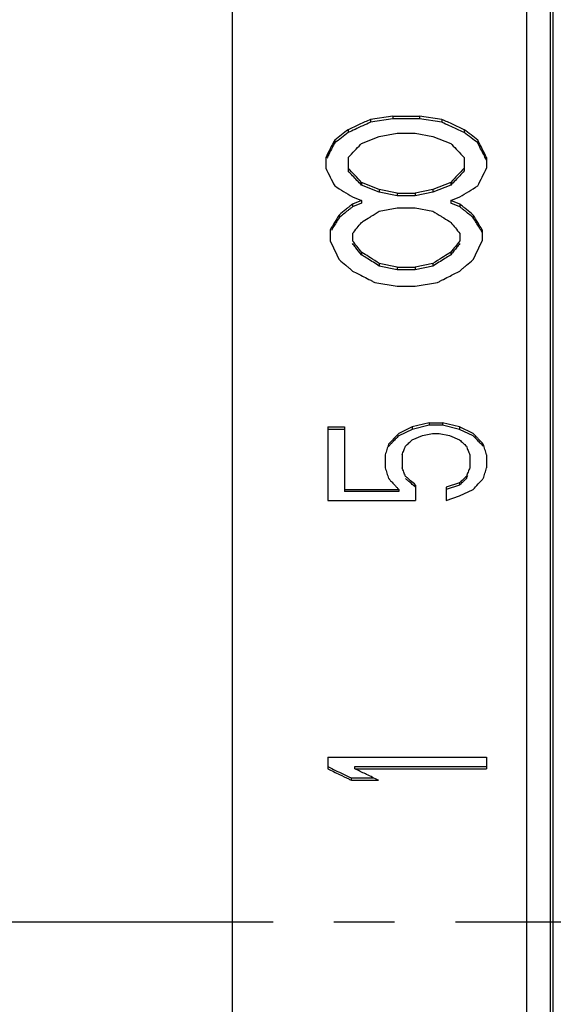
# Model space of a CAD drawing. Header units: millimetres. Extents: x 722 to 923, y -745 to -639.
# Tile 7 of 13: x 765.85 to 772.57, y -701.74 to -689.36. Entities that reach past the tile are written whole.
import ezdxf

# ---------------------------------------------------------------- set-up
doc = ezdxf.new("R2010")
doc.units = ezdxf.units.MM
doc.linetypes.add('CENTER', pattern=[2, 1.25, -0.25, 0.25, -0.25])

msp = doc.modelspace()

# ---------------------------------------------------------------- linework, layer by layer
for p, q in [((768.528, -677.457), (768.528, -723.957)), ((772.228, -677.457), (772.228, -723.957)), ((772.528, -677.757), (772.528, -723.657)), ((772.567, -723.657), (772.567, -677.757)), ((770.547, -690.573), (770.266, -690.616)), ((770.547, -690.61), (770.266, -690.652)), ((770.266, -690.616), (770.266, -690.652)), ((770.547, -690.573), (770.885, -690.573)), ((770.547, -690.573), (770.547, -690.61)), ((770.885, -690.61), (770.547, -690.61)), ((771.166, -690.616), (770.885, -690.573)), ((770.885, -690.573), (770.885, -690.61)), ((771.166, -690.652), (770.885, -690.61)), ((771.166, -690.616), (771.166, -690.652)), ((769.985, -690.745), (769.985, -690.781)), ((771.447, -690.745), (771.447, -690.781)), ((769.816, -690.875), (769.816, -690.911)), ((770.153, -690.919), (770.378, -690.832)), ((770.378, -690.832), (770.603, -690.788)), ((770.603, -690.788), (770.828, -690.788)), ((770.828, -690.788), (771.053, -690.832)), ((771.053, -690.832), (771.278, -690.919)), ((771.616, -690.875), (771.616, -690.911)), ((769.703, -691.095), (769.703, -691.228)), ((769.985, -691.095), (769.985, -691.263)), ((771.447, -691.095), (771.447, -691.263)), ((771.728, -691.095), (771.728, -691.228)), ((770.378, -691.498), (770.153, -691.407)), ((770.153, -691.407), (770.153, -691.442)), ((770.378, -691.532), (770.153, -691.442)), ((770.603, -691.543), (770.378, -691.498)), ((770.378, -691.498), (770.378, -691.532)), ((771.053, -691.498), (770.828, -691.543)), ((771.278, -691.407), (771.053, -691.498)), ((771.278, -691.442), (771.053, -691.532)), ((771.053, -691.498), (771.053, -691.532)), ((771.278, -691.407), (771.278, -691.442)), ((770.041, -691.588), (770.153, -691.634)), ((770.603, -691.578), (770.378, -691.532)), ((770.603, -691.543), (770.828, -691.543)), ((770.603, -691.543), (770.603, -691.578)), ((770.828, -691.578), (770.603, -691.578)), ((771.053, -691.532), (770.828, -691.578)), ((770.828, -691.543), (770.828, -691.578)), ((771.278, -691.634), (771.391, -691.588)), ((770.153, -691.634), (770.041, -691.68)), ((770.153, -691.668), (770.041, -691.714)), ((770.041, -691.68), (770.041, -691.714)), ((770.153, -691.634), (770.153, -691.668)), ((770.378, -691.771), (770.603, -691.726)), ((770.603, -691.726), (770.828, -691.726)), ((770.828, -691.726), (771.053, -691.771)), ((771.391, -691.68), (771.278, -691.634)), ((771.278, -691.634), (771.278, -691.668)), ((771.391, -691.714), (771.278, -691.668)), ((771.391, -691.68), (771.391, -691.714)), ((769.872, -691.818), (769.872, -691.852)), ((771.56, -691.818), (771.56, -691.852)), ((769.76, -692.003), (769.76, -692.143)), ((770.041, -692.05), (770.041, -692.143)), ((771.391, -692.05), (771.391, -692.143)), ((771.672, -692.003), (771.672, -692.143)), ((770.153, -692.284), (770.153, -692.317)), ((771.278, -692.284), (771.278, -692.317)), ((770.603, -692.474), (770.378, -692.427)), ((770.378, -692.427), (770.378, -692.459)), ((770.603, -692.507), (770.378, -692.459)), ((770.603, -692.474), (770.828, -692.474)), ((770.603, -692.474), (770.603, -692.507)), ((771.053, -692.427), (770.828, -692.474)), ((771.053, -692.459), (770.828, -692.507)), ((770.828, -692.474), (770.828, -692.507)), ((771.053, -692.427), (771.053, -692.459)), ((770.828, -692.507), (770.603, -692.507)), ((770.322, -692.666), (770.603, -692.714)), ((770.603, -692.714), (770.828, -692.714)), ((770.828, -692.714), (771.11, -692.666)), ((771.005, -694.43), (770.792, -694.483)), ((771.005, -694.46), (770.792, -694.513)), ((771.005, -694.43), (771.175, -694.43)), ((771.005, -694.43), (771.005, -694.46)), ((771.175, -694.46), (771.005, -694.46)), ((771.388, -694.483), (771.175, -694.43)), ((771.175, -694.43), (771.175, -694.46)), ((771.388, -694.513), (771.175, -694.46)), ((769.728, -694.483), (769.941, -694.483)), ((769.728, -694.483), (769.728, -695.406)), ((769.941, -694.513), (769.728, -694.513)), ((769.941, -694.483), (769.941, -695.296)), ((770.792, -694.483), (770.622, -694.564)), ((770.792, -694.513), (770.622, -694.593)), ((770.792, -694.483), (770.792, -694.513)), ((770.792, -694.644), (770.92, -694.59)), ((770.92, -694.59), (771.048, -694.564)), ((771.048, -694.564), (771.133, -694.564)), ((771.133, -694.564), (771.26, -694.59)), ((771.26, -694.59), (771.388, -694.644)), ((771.558, -694.564), (771.388, -694.483)), ((771.388, -694.483), (771.388, -694.513)), ((771.558, -694.593), (771.388, -694.513)), ((770.452, -694.833), (770.452, -694.995)), ((770.665, -694.833), (770.665, -694.995)), ((771.516, -694.833), (771.516, -694.995)), ((771.728, -694.833), (771.728, -694.995)), ((770.835, -695.213), (770.835, -695.406)), ((771.388, -695.186), (771.218, -695.241)), ((771.388, -695.214), (771.218, -695.268)), ((771.388, -695.186), (771.388, -695.214)), ((769.941, -695.268), (770.622, -695.268)), ((770.622, -695.296), (769.941, -695.296)), ((770.622, -695.268), (770.622, -695.296)), ((771.218, -695.241), (771.218, -695.406)), ((771.388, -695.351), (771.558, -695.268)), ((769.728, -695.406), (770.835, -695.406)), ((771.218, -695.406), (771.388, -695.351)), ((769.728, -698.636), (771.728, -698.636)), ((769.728, -698.636), (769.728, -698.781)), ((771.728, -698.636), (771.728, -698.781)), ((770.069, -698.754), (771.728, -698.754)), ((770.069, -698.781), (770.069, -698.754)), ((770.069, -698.781), (771.728, -698.781)), ((770.026, -698.897), (770.309, -698.897)), ((770.026, -698.925), (770.026, -698.897)), ((770.026, -698.925), (770.367, -698.925))]:
    msp.add_line(p, q)
at = {"color": 7, "linetype": 'CENTER', "ltscale": 3.058783}
msp.add_line((728.512, -700.707), (825.581, -700.707), dxfattribs=at)
for points, knots in [([(770.266, -690.616), (770.219, -690.637), (770.125, -690.68), (770.032, -690.723), (769.985, -690.745)], [0, 0, 0, 0, 0.1546902, 0.3094968, 0.3094968, 0.3094968, 0.3094968]), ([(771.447, -690.745), (771.4, -690.723), (771.307, -690.68), (771.213, -690.637), (771.166, -690.616)], [0, 0, 0, 0, 0.1548066, 0.3094969, 0.3094969, 0.3094969, 0.3094969]), ([(769.985, -690.745), (769.957, -690.766), (769.9, -690.81), (769.844, -690.853), (769.816, -690.875)], [0, 0, 0, 0, 0.1065124, 0.2131939, 0.2131939, 0.2131939, 0.2131939]), ([(771.616, -690.875), (771.588, -690.853), (771.532, -690.81), (771.475, -690.766), (771.447, -690.745)], [0, 0, 0, 0, 0.1066815, 0.2131939, 0.2131939, 0.2131939, 0.2131939]), ([(769.816, -690.875), (769.797, -690.912), (769.76, -690.985), (769.722, -691.058), (769.703, -691.095)], [0, 0, 0, 0, 0.1230283, 0.2467338, 0.2467338, 0.2467338, 0.2467338]), ([(771.728, -691.095), (771.71, -691.058), (771.672, -690.985), (771.635, -690.912), (771.616, -690.875)], [0, 0, 0, 0, 0.1237054, 0.2467337, 0.2467337, 0.2467337, 0.2467337]), ([(769.816, -690.911), (769.807, -690.929), (769.781, -690.978), (769.757, -691.027), (769.741, -691.057)], [0, 0, 0, 0, 0.0613238, 0.1639062, 0.1639062, 0.1639062, 0.1639062]), ([(769.985, -691.095), (770.013, -691.065), (770.065, -691.011), (770.117, -690.957), (770.141, -690.932)], [0, 0, 0, 0, 0.1220606, 0.2259153, 0.2259153, 0.2259153, 0.2259153]), ([(771.291, -690.932), (771.315, -690.957), (771.367, -691.011), (771.419, -691.065), (771.447, -691.095)], [0, 0, 0, 0, 0.1038547, 0.2259153, 0.2259153, 0.2259153, 0.2259153]), ([(771.728, -691.13), (771.719, -691.112), (771.707, -691.088), (771.694, -691.063), (771.691, -691.057)], [0, 0, 0, 0, 0.06183034, 0.08240305, 0.08240305, 0.08240305, 0.08240305]), ([(769.703, -691.228), (769.722, -691.265), (769.76, -691.34), (769.797, -691.415), (769.816, -691.452)], [0, 0, 0, 0, 0.1251825, 0.2510306, 0.2510306, 0.2510306, 0.2510306]), ([(770.153, -691.407), (770.125, -691.377), (770.069, -691.317), (770.013, -691.258), (769.985, -691.228)], [0, 0, 0, 0, 0.1232811, 0.2462147, 0.2462147, 0.2462147, 0.2462147]), ([(771.447, -691.228), (771.419, -691.258), (771.363, -691.317), (771.306, -691.377), (771.278, -691.407)], [0, 0, 0, 0, 0.1229336, 0.2462147, 0.2462147, 0.2462147, 0.2462147]), ([(771.616, -691.452), (771.635, -691.415), (771.672, -691.34), (771.71, -691.265), (771.728, -691.228)], [0, 0, 0, 0, 0.1258481, 0.2510306, 0.2510306, 0.2510306, 0.2510306]), ([(769.872, -691.818), (769.853, -691.848), (769.816, -691.91), (769.778, -691.972), (769.76, -692.003)], [0, 0, 0, 0, 0.1082268, 0.2168466, 0.2168466, 0.2168466, 0.2168466]), ([(770.261, -691.843), (770.263, -691.842), (770.268, -691.839), (770.273, -691.836), (770.276, -691.834)], [0, 0, 0, 0, 0.00539499, 0.01770927, 0.01770927, 0.01770927, 0.01770927]), ([(771.672, -692.003), (771.653, -691.972), (771.616, -691.91), (771.578, -691.848), (771.56, -691.818)], [0, 0, 0, 0, 0.1086199, 0.2168466, 0.2168466, 0.2168466, 0.2168466]), ([(770.041, -692.05), (770.06, -692.026), (770.097, -691.98), (770.135, -691.933), (770.153, -691.91)], [0, 0, 0, 0, 0.089726, 0.1792516, 0.1792516, 0.1792516, 0.1792516]), ([(771.278, -691.91), (771.297, -691.933), (771.335, -691.98), (771.372, -692.026), (771.391, -692.05)], [0, 0, 0, 0, 0.0895255, 0.1792515, 0.1792515, 0.1792515, 0.1792515]), ([(769.76, -692.143), (769.778, -692.182), (769.816, -692.261), (769.853, -692.34), (769.872, -692.379)], [0, 0, 0, 0, 0.1303992, 0.2614325, 0.2614325, 0.2614325, 0.2614325]), ([(770.153, -692.284), (770.135, -692.261), (770.097, -692.214), (770.06, -692.167), (770.041, -692.143)], [0, 0, 0, 0, 0.0903899, 0.1805813, 0.1805813, 0.1805813, 0.1805813]), ([(771.391, -692.143), (771.372, -692.167), (771.335, -692.214), (771.297, -692.261), (771.278, -692.284)], [0, 0, 0, 0, 0.0901914, 0.1805813, 0.1805813, 0.1805813, 0.1805813]), ([(771.56, -692.379), (771.578, -692.34), (771.616, -692.261), (771.653, -692.182), (771.672, -692.143)], [0, 0, 0, 0, 0.1310333, 0.2614325, 0.2614325, 0.2614325, 0.2614325]), ([(770.378, -692.427), (770.341, -692.403), (770.275, -692.361), (770.209, -692.319), (770.18, -692.301)], [0, 0, 0, 0, 0.1331692, 0.2344846, 0.2344846, 0.2344846, 0.2344846]), ([(771.252, -692.301), (771.223, -692.319), (771.157, -692.361), (771.091, -692.403), (771.053, -692.427)], [0, 0, 0, 0, 0.1013154, 0.2344846, 0.2344846, 0.2344846, 0.2344846]), ([(770.494, -694.698), (770.487, -694.72), (770.473, -694.765), (770.459, -694.81), (770.452, -694.833)], [0, 0, 0, 0, 0.0705957, 0.1413492, 0.1413492, 0.1413492, 0.1413492]), ([(771.388, -694.644), (771.402, -694.657), (771.419, -694.673), (771.435, -694.689), (771.438, -694.691)], [0, 0, 0, 0, 0.05859949, 0.06819999, 0.06819999, 0.06819999, 0.06819999]), ([(771.658, -694.697), (771.653, -694.692), (771.634, -694.672), (771.615, -694.652), (771.601, -694.637)], [0, 0, 0, 0, 0.02111857, 0.08277093, 0.08277093, 0.08277093, 0.08277093]), ([(771.728, -694.833), (771.721, -694.81), (771.707, -694.765), (771.693, -694.72), (771.686, -694.698)], [0, 0, 0, 0, 0.0707535, 0.1413492, 0.1413492, 0.1413492, 0.1413492]), ([(770.452, -694.995), (770.459, -695.018), (770.473, -695.063), (770.487, -695.109), (770.494, -695.131)], [0, 0, 0, 0, 0.0712845, 0.1427234, 0.1427234, 0.1427234, 0.1427234]), ([(770.707, -695.104), (770.7, -695.086), (770.686, -695.05), (770.672, -695.013), (770.665, -694.995)], [0, 0, 0, 0, 0.0585235, 0.1169504, 0.1169504, 0.1169504, 0.1169504]), ([(771.516, -694.995), (771.509, -695.013), (771.494, -695.05), (771.48, -695.086), (771.473, -695.104)], [0, 0, 0, 0, 0.0584269, 0.1169504, 0.1169504, 0.1169504, 0.1169504]), ([(771.686, -695.131), (771.693, -695.109), (771.707, -695.063), (771.721, -695.018), (771.728, -694.995)], [0, 0, 0, 0, 0.071439, 0.1427234, 0.1427234, 0.1427234, 0.1427234]), ([(770.835, -695.241), (770.821, -695.229), (770.792, -695.205), (770.764, -695.18), (770.75, -695.168)], [0, 0, 0, 0, 0.0560079, 0.1119861, 0.1119861, 0.1119861, 0.1119861]), ([(770.835, -695.213), (770.814, -695.195), (770.786, -695.172), (770.759, -695.148), (770.753, -695.143)], [0, 0, 0, 0, 0.0840777, 0.1081177, 0.1081177, 0.1081177, 0.1081177]), ([(769.728, -698.781), (769.778, -698.805), (769.866, -698.848), (769.955, -698.891), (769.994, -698.909)], [0, 0, 0, 0, 0.1654443, 0.2946807, 0.2946807, 0.2946807, 0.2946807])]:
    msp.add_open_spline(points, degree=3, knots=knots)
for points in [[(770.072, -690.741), (770.043, -690.755), (770.014, -690.768), (769.985, -690.781)], [(770.172, -690.695), (770.139, -690.71), (770.105, -690.726), (770.072, -690.741)], [(770.266, -690.652), (770.235, -690.667), (770.203, -690.681), (770.172, -690.695)], [(771.26, -690.695), (771.228, -690.681), (771.197, -690.667), (771.166, -690.652)], [(771.353, -690.738), (771.322, -690.724), (771.291, -690.709), (771.26, -690.695)], [(771.447, -690.781), (771.416, -690.767), (771.385, -690.752), (771.353, -690.738)], [(769.985, -690.781), (769.928, -690.824), (769.872, -690.868), (769.816, -690.911)], [(771.616, -690.911), (771.56, -690.868), (771.504, -690.824), (771.447, -690.781)], [(770.141, -690.932), (770.145, -690.927), (770.149, -690.923), (770.153, -690.919)], [(771.278, -690.919), (771.283, -690.923), (771.287, -690.927), (771.291, -690.932)], [(771.653, -690.984), (771.641, -690.96), (771.628, -690.935), (771.616, -690.911)], [(771.691, -691.057), (771.678, -691.033), (771.666, -691.008), (771.653, -690.984)], [(769.741, -691.057), (769.733, -691.072), (769.726, -691.087), (769.718, -691.102)], [(770.097, -691.382), (770.06, -691.343), (770.022, -691.303), (769.985, -691.263)], [(771.391, -691.323), (771.372, -691.343), (771.353, -691.362), (771.335, -691.382)], [(771.447, -691.263), (771.428, -691.283), (771.41, -691.303), (771.391, -691.323)], [(769.816, -691.452), (769.853, -691.475), (769.891, -691.498), (769.928, -691.52)], [(770.153, -691.442), (770.135, -691.422), (770.116, -691.402), (770.097, -691.382)], [(771.335, -691.382), (771.316, -691.402), (771.297, -691.422), (771.278, -691.442)], [(771.503, -691.52), (771.541, -691.498), (771.578, -691.475), (771.616, -691.452)], [(769.928, -691.52), (769.966, -691.543), (770.003, -691.566), (770.041, -691.588)], [(771.391, -691.588), (771.428, -691.566), (771.466, -691.543), (771.503, -691.52)], [(769.957, -691.748), (769.928, -691.771), (769.9, -691.794), (769.872, -691.818)], [(769.996, -691.717), (769.983, -691.727), (769.97, -691.738), (769.957, -691.748)], [(770.013, -691.737), (770.003, -691.745), (769.994, -691.752), (769.985, -691.76)], [(770.041, -691.68), (770.026, -691.692), (770.011, -691.704), (769.996, -691.717)], [(770.041, -691.714), (770.032, -691.722), (770.022, -691.729), (770.013, -691.737)], [(771.436, -691.717), (771.421, -691.704), (771.406, -691.692), (771.391, -691.68)], [(771.419, -691.737), (771.41, -691.729), (771.4, -691.722), (771.391, -691.714)], [(771.447, -691.76), (771.438, -691.752), (771.428, -691.745), (771.419, -691.737)], [(771.475, -691.748), (771.462, -691.738), (771.449, -691.727), (771.436, -691.717)], [(771.56, -691.818), (771.532, -691.794), (771.503, -691.771), (771.475, -691.748)], [(769.872, -691.852), (769.847, -691.893), (769.822, -691.934), (769.797, -691.975)], [(769.985, -691.76), (769.947, -691.79), (769.91, -691.821), (769.872, -691.852)], [(770.175, -691.897), (770.204, -691.879), (770.232, -691.861), (770.261, -691.843)], [(770.276, -691.834), (770.31, -691.813), (770.344, -691.792), (770.378, -691.771)], [(771.053, -691.771), (771.087, -691.792), (771.121, -691.813), (771.155, -691.834)], [(771.155, -691.834), (771.159, -691.836), (771.162, -691.838), (771.166, -691.841)], [(771.166, -691.841), (771.196, -691.859), (771.227, -691.878), (771.257, -691.897)], [(771.56, -691.852), (771.522, -691.821), (771.485, -691.79), (771.447, -691.76)], [(771.597, -691.913), (771.585, -691.893), (771.572, -691.872), (771.56, -691.852)], [(769.797, -691.975), (769.79, -691.987), (769.782, -692), (769.775, -692.012)], [(770.153, -691.91), (770.161, -691.906), (770.168, -691.901), (770.175, -691.897)], [(771.257, -691.897), (771.264, -691.901), (771.271, -691.906), (771.278, -691.91)], [(771.635, -691.975), (771.622, -691.954), (771.61, -691.934), (771.597, -691.913)], [(771.672, -692.037), (771.66, -692.016), (771.647, -691.995), (771.635, -691.975)], [(770.078, -692.223), (770.066, -692.208), (770.053, -692.192), (770.041, -692.177)], [(770.153, -692.317), (770.128, -692.286), (770.103, -692.255), (770.078, -692.223)], [(771.353, -692.223), (771.341, -692.239), (771.328, -692.255), (771.316, -692.27)], [(771.391, -692.177), (771.378, -692.192), (771.366, -692.208), (771.353, -692.223)], [(770.18, -692.301), (770.171, -692.296), (770.162, -692.29), (770.153, -692.284)], [(770.165, -692.325), (770.161, -692.322), (770.157, -692.32), (770.153, -692.317)], [(770.228, -692.365), (770.207, -692.351), (770.186, -692.338), (770.165, -692.325)], [(770.378, -692.459), (770.328, -692.428), (770.278, -692.396), (770.228, -692.365)], [(771.203, -692.365), (771.153, -692.396), (771.103, -692.428), (771.053, -692.459)], [(771.267, -692.325), (771.246, -692.338), (771.225, -692.351), (771.203, -692.365)], [(771.278, -692.284), (771.269, -692.29), (771.261, -692.296), (771.252, -692.301)], [(771.278, -692.317), (771.275, -692.32), (771.271, -692.322), (771.267, -692.325)], [(771.316, -692.27), (771.303, -692.286), (771.291, -692.302), (771.278, -692.317)], [(769.872, -692.379), (769.9, -692.403), (769.928, -692.427), (769.957, -692.45)], [(769.957, -692.45), (769.967, -692.46), (769.978, -692.469), (769.989, -692.478)], [(769.989, -692.478), (769.995, -692.483), (770, -692.487), (770.005, -692.492)], [(770.005, -692.492), (770.017, -692.502), (770.029, -692.512), (770.041, -692.522)], [(771.391, -692.522), (771.403, -692.512), (771.415, -692.502), (771.426, -692.492)], [(771.426, -692.492), (771.432, -692.487), (771.437, -692.483), (771.443, -692.478)], [(771.443, -692.478), (771.454, -692.469), (771.464, -692.46), (771.475, -692.45)], [(771.475, -692.45), (771.503, -692.427), (771.532, -692.403), (771.56, -692.379)], [(770.041, -692.522), (770.088, -692.546), (770.135, -692.57), (770.182, -692.594)], [(770.182, -692.594), (770.211, -692.609), (770.24, -692.624), (770.27, -692.639)], [(771.162, -692.639), (771.192, -692.624), (771.221, -692.609), (771.25, -692.594)], [(771.25, -692.594), (771.297, -692.57), (771.344, -692.546), (771.391, -692.522)], [(770.27, -692.639), (770.274, -692.641), (770.278, -692.644), (770.283, -692.646)], [(770.283, -692.646), (770.296, -692.653), (770.309, -692.659), (770.322, -692.666)], [(771.11, -692.666), (771.123, -692.659), (771.136, -692.653), (771.149, -692.646)], [(771.149, -692.646), (771.153, -692.644), (771.158, -692.641), (771.162, -692.639)], [(770.622, -694.564), (770.601, -694.586), (770.579, -694.608), (770.558, -694.631)], [(770.622, -694.593), (770.608, -694.608), (770.594, -694.622), (770.579, -694.637)], [(771.598, -694.606), (771.585, -694.592), (771.572, -694.578), (771.558, -694.564)], [(771.584, -694.619), (771.575, -694.61), (771.567, -694.601), (771.558, -694.593)], [(770.558, -694.631), (770.537, -694.653), (770.516, -694.675), (770.494, -694.698)], [(770.522, -694.697), (770.513, -694.707), (770.504, -694.717), (770.494, -694.727)], [(770.537, -694.682), (770.532, -694.687), (770.527, -694.692), (770.522, -694.697)], [(770.579, -694.637), (770.565, -694.652), (770.551, -694.667), (770.537, -694.682)], [(770.707, -694.725), (770.721, -694.711), (770.736, -694.698), (770.75, -694.684)], [(770.75, -694.684), (770.764, -694.671), (770.778, -694.657), (770.792, -694.644)], [(771.438, -694.691), (771.442, -694.696), (771.447, -694.7), (771.452, -694.705)], [(771.452, -694.705), (771.459, -694.711), (771.466, -694.718), (771.473, -694.725)], [(771.601, -694.637), (771.595, -694.631), (771.589, -694.625), (771.584, -694.619)], [(771.622, -694.631), (771.614, -694.622), (771.606, -694.614), (771.598, -694.606)], [(771.686, -694.698), (771.665, -694.675), (771.643, -694.653), (771.622, -694.631)], [(771.686, -694.727), (771.677, -694.717), (771.667, -694.707), (771.658, -694.697)], [(770.665, -694.833), (770.672, -694.815), (770.679, -694.797), (770.686, -694.779)], [(770.686, -694.779), (770.693, -694.761), (770.7, -694.743), (770.707, -694.725)], [(771.473, -694.725), (771.48, -694.743), (771.487, -694.761), (771.494, -694.779)], [(771.494, -694.779), (771.501, -694.797), (771.509, -694.815), (771.516, -694.833)], [(770.494, -695.131), (770.498, -695.135), (770.502, -695.139), (770.506, -695.144)], [(770.506, -695.144), (770.51, -695.149), (770.515, -695.154), (770.52, -695.159)], [(770.52, -695.159), (770.533, -695.172), (770.545, -695.186), (770.558, -695.2)], [(770.558, -695.2), (770.565, -695.207), (770.573, -695.215), (770.58, -695.223)], [(770.739, -695.131), (770.728, -695.122), (770.718, -695.113), (770.707, -695.104)], [(770.725, -695.147), (770.719, -695.142), (770.713, -695.137), (770.707, -695.132)], [(770.739, -695.159), (770.734, -695.155), (770.73, -695.151), (770.725, -695.147)], [(770.753, -695.143), (770.748, -695.139), (770.744, -695.135), (770.739, -695.131)], [(770.75, -695.168), (770.746, -695.165), (770.742, -695.162), (770.739, -695.159)], [(771.431, -695.145), (771.416, -695.159), (771.402, -695.172), (771.388, -695.186)], [(771.416, -695.186), (771.407, -695.196), (771.397, -695.205), (771.388, -695.214)], [(771.445, -695.159), (771.435, -695.168), (771.426, -695.177), (771.416, -695.186)], [(771.473, -695.104), (771.459, -695.118), (771.445, -695.131), (771.431, -695.145)], [(771.473, -695.132), (771.464, -695.141), (771.454, -695.15), (771.445, -695.159)], [(771.487, -695.096), (771.483, -695.108), (771.478, -695.12), (771.473, -695.132)], [(771.558, -695.268), (771.579, -695.245), (771.601, -695.223), (771.622, -695.2)], [(771.622, -695.2), (771.635, -695.186), (771.648, -695.172), (771.661, -695.159)], [(771.661, -695.159), (771.665, -695.154), (771.67, -695.149), (771.675, -695.144)], [(771.675, -695.144), (771.678, -695.139), (771.682, -695.135), (771.686, -695.131)], [(770.58, -695.223), (770.584, -695.228), (770.589, -695.233), (770.594, -695.238)], [(770.594, -695.238), (770.603, -695.248), (770.613, -695.258), (770.622, -695.268)], [(769.728, -698.754), (769.762, -698.77), (769.795, -698.786), (769.828, -698.802)], [(769.828, -698.802), (769.861, -698.818), (769.894, -698.834), (769.927, -698.849)], [(770.08, -698.786), (770.076, -698.785), (770.073, -698.783), (770.069, -698.781)], [(770.091, -698.792), (770.087, -698.79), (770.084, -698.788), (770.08, -698.786)], [(770.218, -698.853), (770.175, -698.833), (770.133, -698.812), (770.091, -698.792)], [(769.927, -698.849), (769.96, -698.865), (769.993, -698.881), (770.026, -698.897)], [(769.994, -698.909), (769.997, -698.911), (770.001, -698.913), (770.004, -698.914)], [(770.004, -698.914), (770.012, -698.918), (770.019, -698.921), (770.026, -698.925)], [(770.367, -698.925), (770.317, -698.901), (770.267, -698.877), (770.218, -698.853)]]:
    msp.add_open_spline(points, degree=3)

doc.saveas('drawing.dxf')
